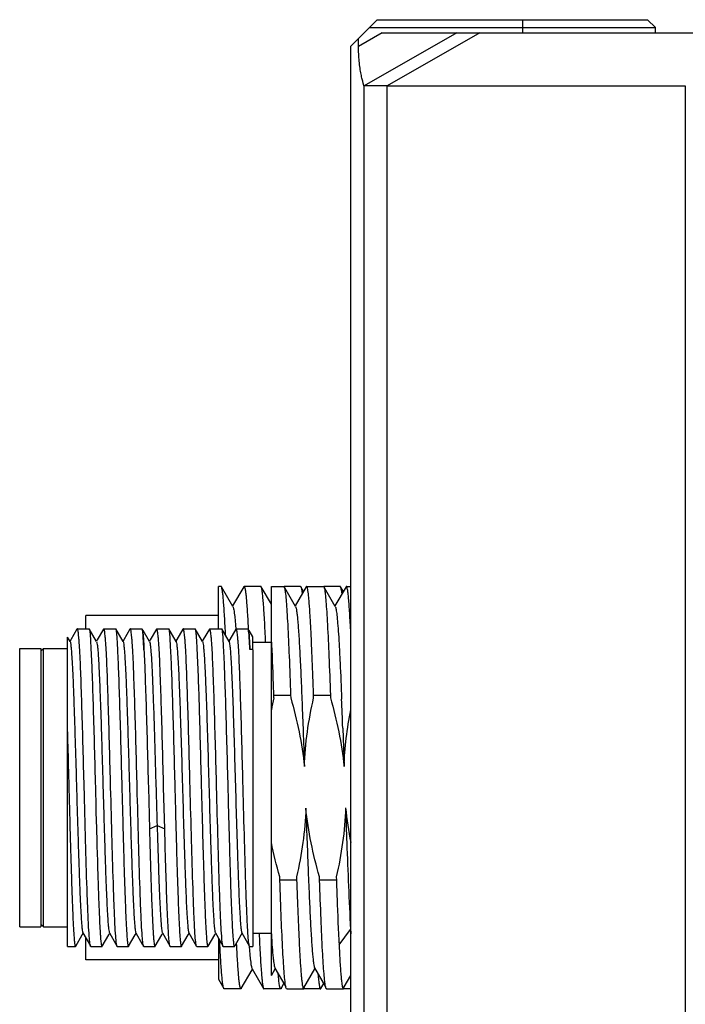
# Model space of a CAD drawing. Header units: millimetres. Extents: x 139 to 470, y 107 to 343.
# Tile 12 of 20: x 246.9 to 253.19, y 313.19 to 322.48. Entities that reach past the tile are written whole.
import ezdxf

# ---------------------------------------------------------------- set-up
doc = ezdxf.new("R2010")
doc.units = ezdxf.units.MM
doc.header["$LTSCALE"] = 32.67
doc.layers.add('00_COMPONENTS', color=7, linetype='CONTINUOUS')

msp = doc.modelspace()

# ---------------------------------------------------------------- linework, layer by layer
at = {"layer": '00_COMPONENTS', "color": 7}
for p, q in [((250.0281, 322.2305), (250.2781, 322.4805)), ((250.2781, 322.4805), (252.8281, 322.4805)), ((252.8281, 322.4805), (252.9031, 322.4055)), ((251.0281, 322.3555), (250.1531, 321.8555)), ((250.2031, 322.4055), (252.9031, 322.4055)), ((250.3227, 322.3555), (270.7024, 322.3555)), ((252.9031, 322.3555), (252.9031, 322.4055)), ((250.1009, 322.2288), (250.1009, 322.3033)), ((250.0281, 308.2305), (250.0281, 322.2305)), ((250.1531, 309.2305), (250.1531, 321.8555)), ((250.3728, 321.8555), (253.1834, 321.8555)), ((248.7781, 316.7305), (248.7781, 317.1305)), ((248.8038, 317.1305), (248.7781, 317.1305)), ((248.9159, 316.9396), (248.8072, 317.1275)), ((249.0173, 317.1277), (248.9122, 316.946)), ((249.1789, 317.1305), (249.0205, 317.1305)), ((249.2781, 316.9617), (249.182, 317.1278)), ((249.2781, 316.69), (249.2781, 317.1305)), ((249.2781, 317.1305), (249.3951, 317.1305)), ((249.395, 317.1305), (249.3951, 317.1305)), ((249.5537, 317.1305), (249.3981, 317.1305)), ((249.5067, 316.9398), (249.4046, 317.1164)), ((249.6079, 317.1271), (249.5045, 316.9483)), ((249.5826, 317.0834), (249.5571, 317.1275)), ((249.6118, 317.1305), (249.7701, 317.1305)), ((249.7699, 317.1305), (249.7701, 317.1305)), ((249.929, 317.1305), (249.773, 317.1305)), ((249.8817, 316.9398), (249.7795, 317.1163)), ((249.9828, 317.1271), (249.878, 316.946)), ((249.9577, 317.0837), (249.9323, 317.1276)), ((249.9865, 317.1305), (249.9867, 317.1305)), ((249.9867, 317.1305), (250.0281, 317.1305)), ((249.5045, 316.9483), (249.5031, 316.946)), ((247.5281, 316.7305), (247.5281, 316.8555)), ((248.7781, 316.8555), (247.5281, 316.8555)), ((247.4437, 316.7284), (247.3854, 316.6275)), ((247.4461, 316.7305), (247.5581, 316.7305)), ((247.6288, 316.6093), (247.5595, 316.7293)), ((247.6937, 316.7284), (247.6354, 316.6275)), ((247.6962, 316.7305), (247.6937, 316.7284)), ((247.6962, 316.7305), (247.8081, 316.7305)), ((247.8788, 316.6093), (247.8094, 316.7293)), ((247.9437, 316.7284), (247.8854, 316.6276)), ((247.9461, 316.7305), (247.9437, 316.7284)), ((247.9461, 316.7305), (248.0581, 316.7305)), ((248.0599, 316.7283), (248.0596, 316.7291)), ((248.0689, 316.7129), (248.0604, 316.7276)), ((248.1288, 316.6093), (248.0689, 316.7129)), ((248.1937, 316.7284), (248.1354, 316.6275)), ((248.1961, 316.7305), (248.1937, 316.7284)), ((248.1961, 316.7305), (248.3082, 316.7305)), ((248.3789, 316.6092), (248.3095, 316.7293)), ((248.4437, 316.7284), (248.3858, 316.6281)), ((248.4462, 316.7305), (248.4437, 316.7284)), ((248.4462, 316.7305), (248.5582, 316.7305)), ((248.6289, 316.6093), (248.5595, 316.7293)), ((248.6937, 316.7284), (248.6358, 316.6281)), ((248.6962, 316.7305), (248.6937, 316.7284)), ((248.6962, 316.7305), (248.8081, 316.7305)), ((248.8788, 316.6093), (248.8094, 316.7293)), ((248.9437, 316.7284), (248.8858, 316.6281)), ((248.9417, 316.7377), (248.9425, 316.7264)), ((248.9462, 316.7305), (248.9437, 316.7284)), ((248.9462, 316.7305), (249.0581, 316.7305)), ((249.0598, 316.7284), (249.0595, 316.7291)), ((249.0597, 316.7358), (249.06, 316.7307)), ((249.06, 316.7307), (249.06, 316.7289)), ((249.0689, 316.713), (249.0604, 316.7277)), ((249.1031, 316.6538), (249.0689, 316.713)), ((249.2784, 316.6844), (249.2781, 316.69)), ((249.2781, 313.4572), (249.2781, 316.6842)), ((247.3531, 313.7305), (247.3531, 316.6529)), ((247.3789, 316.6093), (247.3537, 316.6529)), ((247.3854, 316.6275), (247.3769, 316.6127)), ((247.6354, 316.6275), (247.6269, 316.6127)), ((247.8854, 316.6276), (247.8768, 316.6127)), ((248.1354, 316.6275), (248.1269, 316.6127)), ((248.3858, 316.6281), (248.3769, 316.6127)), ((248.6358, 316.6281), (248.6269, 316.6127)), ((248.8858, 316.6281), (248.8769, 316.6127)), ((249.1031, 316.5419), (249.1031, 316.6538)), ((249.1031, 316.6055), (249.2781, 316.6055)), ((246.9031, 316.543), (247.1031, 316.543)), ((246.9031, 313.918), (246.9031, 316.5429)), ((247.1031, 316.518), (247.1281, 316.543)), ((247.1031, 316.5429), (247.1031, 313.918)), ((247.1281, 313.918), (247.1281, 316.543)), ((247.1281, 316.543), (247.3531, 316.543)), ((249.1031, 316.5348), (249.0755, 316.5348)), ((249.1031, 316.5348), (249.1031, 313.7305)), ((249.3018, 316.1036), (249.4603, 316.1036)), ((249.3025, 316.0787), (249.3018, 316.1036)), ((249.4603, 316.1036), (249.461, 316.0789)), ((249.6768, 316.1036), (249.8353, 316.1036)), ((249.6775, 316.0792), (249.6768, 316.1036)), ((249.8353, 316.1036), (249.836, 316.0792)), ((247.3531, 315.7567), (247.3532, 315.7547)), ((249.952, 315.7925), (249.965, 315.43)), ((247.6172, 315.234), (247.6223, 315.0391)), ((248.1172, 315.234), (248.1277, 314.8385)), ((248.2616, 315.2327), (248.2615, 315.234)), ((248.272, 314.8408), (248.2616, 315.2327)), ((247.6223, 315.0391), (247.6225, 315.0323)), ((247.6225, 315.0323), (247.6263, 314.8898)), ((247.6263, 314.8898), (247.6265, 314.8824)), ((247.6265, 314.8824), (247.6266, 314.8798)), ((247.6266, 314.8798), (247.6319, 314.6877)), ((248.2721, 314.8385), (248.272, 314.8408)), ((247.6319, 314.6877), (247.6321, 314.6793)), ((247.6321, 314.6793), (247.6362, 314.5401)), ((249.3585, 314.3573), (249.3576, 314.3894)), ((249.517, 314.3573), (249.3585, 314.3573)), ((249.5161, 314.3888), (249.517, 314.3573)), ((249.7335, 314.3573), (249.7326, 314.3888)), ((249.892, 314.3573), (249.7335, 314.3573)), ((249.8911, 314.389), (249.892, 314.3573)), ((246.9031, 313.918), (247.1031, 313.918)), ((247.1031, 313.943), (247.1281, 313.918)), ((247.1281, 313.918), (247.3531, 313.918)), ((247.4315, 313.7335), (247.4939, 313.8414)), ((247.4939, 313.8414), (247.5019, 313.8553)), ((247.4999, 313.8587), (247.57, 313.7375)), ((247.5281, 313.6055), (247.5281, 313.8099)), ((247.6815, 313.7336), (247.7439, 313.8414)), ((247.7439, 313.8414), (247.7519, 313.8553)), ((247.7499, 313.8587), (247.8103, 313.7541)), ((247.9315, 313.7336), (247.9939, 313.8415)), ((247.9939, 313.8415), (248.0019, 313.8553)), ((247.9999, 313.8588), (248.0603, 313.7541)), ((248.1815, 313.7336), (248.2437, 313.8412)), ((248.2437, 313.8412), (248.2519, 313.8553)), ((248.2499, 313.8587), (248.3201, 313.7372)), ((248.4315, 313.7336), (248.4937, 313.8411)), ((248.4937, 313.8411), (248.5019, 313.8553)), ((248.4999, 313.8587), (248.57, 313.7375)), ((248.6815, 313.7335), (248.7437, 313.8411)), ((248.7437, 313.8411), (248.7519, 313.8553)), ((248.7499, 313.8587), (248.82, 313.7375)), ((248.7781, 313.8099), (248.7781, 313.4227)), ((248.9353, 313.7402), (248.9937, 313.8412)), ((248.9937, 313.8412), (249.0018, 313.8553)), ((248.9999, 313.8587), (249.07, 313.7375)), ((249.1031, 313.8555), (249.2781, 313.8555)), ((247.3531, 313.7305), (247.4294, 313.7305)), ((247.4309, 313.7326), (247.4315, 313.7335)), ((247.5738, 313.7305), (247.6794, 313.7305)), ((247.8103, 313.7541), (247.8199, 313.7375)), ((247.8238, 313.7305), (247.9294, 313.7305)), ((248.0603, 313.7541), (248.07, 313.7375)), ((248.0738, 313.7305), (248.1794, 313.7305)), ((248.1814, 313.7335), (248.1819, 313.7345)), ((248.3238, 313.7305), (248.4294, 313.7305)), ((248.4314, 313.7334), (248.4319, 313.7343)), ((248.5738, 313.7305), (248.6794, 313.7305)), ((248.6808, 313.7326), (248.6814, 313.7335)), ((248.8238, 313.7305), (248.9294, 313.7305)), ((248.9314, 313.7334), (248.9318, 313.7343)), ((248.9315, 313.7336), (248.9353, 313.7402)), ((248.9516, 313.7344), (248.9501, 313.7653)), ((248.9521, 313.7252), (248.9516, 313.7344)), ((249.0738, 313.7305), (249.1031, 313.7305)), ((248.7781, 313.6055), (247.5281, 313.6055)), ((249.0961, 313.5212), (249.2048, 313.3333)), ((249.2781, 313.4572), (249.3154, 313.5218)), ((249.312, 313.5281), (249.4148, 313.3504)), ((249.5856, 313.3405), (249.6899, 313.5209)), ((249.6869, 313.5283), (249.7897, 313.3506)), ((248.9945, 313.3333), (249.0976, 313.5116)), ((249.0976, 313.5116), (249.0996, 313.5151)), ((249.9669, 313.3514), (250.0281, 313.4572)), ((248.7781, 313.4226), (248.8298, 313.3333)), ((249.3698, 313.3333), (249.3972, 313.3808)), ((249.7448, 313.3333), (249.7722, 313.3808)), ((249.9605, 313.3403), (249.9669, 313.3514)), ((248.9912, 313.3305), (248.833, 313.3305)), ((249.3664, 313.3305), (249.208, 313.3305)), ((249.4235, 313.3305), (249.582, 313.3305)), ((249.7415, 313.3305), (249.583, 313.3305)), ((249.7985, 313.3305), (249.957, 313.3305)), ((250.0281, 313.3305), (249.9583, 313.3305))]:
    msp.add_line(p, q, dxfattribs=at)
at = {"layer": '00_COMPONENTS', "color": 4}
for p, q in [((251.6531, 322.3555), (251.6531, 322.4805)), ((250.3227, 322.3555), (250.1009, 322.2288)), ((251.2461, 322.3555), (250.3711, 321.8555)), ((250.3728, 309.2305), (250.3728, 321.8555)), ((253.1834, 321.8555), (253.1834, 309.2305)), ((248.1277, 314.8408), (248.1999, 314.8735)), ((248.1999, 314.8735), (248.2721, 314.8408)), ((249.9174, 313.7459), (250.0257, 313.893)), ((250.0258, 313.893), (250.0281, 313.8898))]:
    msp.add_line(p, q, dxfattribs=at)
at = {"layer": '00_COMPONENTS', "color": 7}
for centre, radius, start, end in [((248.0536, 316.726), 0.00674, 27.44368, 30.50353), ((249.0536, 316.726), 0.00673, 27.52431, 30.31405), ((253.2488, 315.1738), 4.0487, 167.08543, 168.73542), ((181.6803, 313.3245), 68.3163, 2.070314, 2.300808), ((253.2944, 315.3764), 3.3329, 185.81428, 191.46118), ((263.5432, 314.6541), 13.539, 183.22257, 183.40214), ((255.075, 314.1656), 6.0211, 184.06239, 184.21416)]:
    msp.add_arc(centre, radius, start, end, dxfattribs=at)
for centre, start_param, end_param in [((250.9031, 322.284), -2.517199, -2.514002), ((253.7138, 322.284), -2.514002, -2.510806)]:
    msp.add_ellipse(centre, major_axis=(0.7407, 0.3469), ratio=0.339762, start_param=start_param, end_param=end_param, dxfattribs=at)
for points, knots in [([(250.1531, 321.8555), (250.1529, 321.8554), (250.1527, 321.8564), (250.1522, 321.8573), (250.1515, 321.8598), (250.1505, 321.8628), (250.1493, 321.8668), (250.1479, 321.8717), (250.1462, 321.8775), (250.1436, 321.887), (250.1399, 321.9008), (250.1352, 321.9199), (250.1302, 321.9419), (250.1251, 321.9668), (250.1201, 321.9942), (250.1136, 322.0348), (250.1069, 322.0893), (250.102, 322.1579), (250.1009, 322.2049), (250.1009, 322.2288)], [0, 0, 0, 0, 0.001218, 0.004915, 0.011105, 0.019772, 0.030895, 0.044444, 0.060381, 0.078662, 0.122037, 0.174068, 0.234137, 0.301524, 0.375413, 0.454924, 0.627123, 0.810936, 1, 1, 1, 1]), ([(250.3711, 321.8555), (250.3548, 321.8555), (250.324, 321.8557), (250.2808, 321.8562), (250.2435, 321.8566), (250.2162, 321.8567), (250.1976, 321.8567), (250.1861, 321.8566), (250.1764, 321.8564), (250.1683, 321.8562), (250.162, 321.856), (250.1579, 321.8558), (250.1554, 321.8557), (250.1542, 321.8555), (250.1534, 321.8556), (250.1531, 321.8555)], [0, 0, 0, 0, 0.224195, 0.423148, 0.594968, 0.738025, 0.798334, 0.850968, 0.895805, 0.93274, 0.961687, 0.982577, 0.989984, 0.995359, 1, 1, 1, 1]), ([(248.8073, 317.1275), (248.8071, 317.128), (248.8063, 317.1292), (248.805, 317.1305), (248.804, 317.1305)], [0, 0, 0, 0, 0.339865, 1, 1, 1, 1]), ([(248.8462, 316.6661), (248.8433, 316.7277), (248.8388, 316.8146), (248.832, 316.923), (248.8272, 316.9875), (248.8225, 317.04), (248.8179, 317.0805), (248.8132, 317.1083), (248.8099, 317.1229), (248.8073, 317.1275)], [0, 0, 0, 0, 0.398539, 0.563016, 0.702776, 0.81692, 0.904721, 0.965733, 1, 1, 1, 1]), ([(249.0173, 317.1277), (249.0175, 317.1281), (249.0183, 317.1293), (249.0196, 317.1305), (249.0205, 317.1305)], [0, 0, 0, 0, 0.336693, 1, 1, 1, 1]), ([(249.0205, 317.1305), (249.0215, 317.1305), (249.0238, 317.1283), (249.0272, 317.1198), (249.0314, 317.1009), (249.0359, 317.0692), (249.0407, 317.0251), (249.0455, 316.969), (249.0503, 316.9012), (249.0551, 316.8222), (249.0582, 316.7658), (249.0597, 316.7358)], [0, 0, 0, 0, 0.007332, 0.020829, 0.070366, 0.150928, 0.262334, 0.40395, 0.574877, 0.774003, 1, 1, 1, 1]), ([(249.1821, 317.1278), (249.1819, 317.1282), (249.1811, 317.1294), (249.1799, 317.1305), (249.1789, 317.1305)], [0, 0, 0, 0, 0.334136, 1, 1, 1, 1]), ([(249.2244, 316.6057), (249.2212, 316.6755), (249.2164, 316.7742), (249.209, 316.8973), (249.2038, 316.9706), (249.1986, 317.0301), (249.1937, 317.0758), (249.1885, 317.1066), (249.185, 317.1229), (249.1821, 317.1278)], [0, 0, 0, 0, 0.399901, 0.565119, 0.705411, 0.819713, 0.907188, 0.967277, 1, 1, 1, 1]), ([(249.3951, 317.1305), (249.3954, 317.1305), (249.3973, 317.1299), (249.3983, 317.128), (249.3989, 317.1266)], [0, 0, 0, 0, 0.175168, 1, 1, 1, 1]), ([(249.3989, 317.1266), (249.3995, 317.1255), (249.4019, 317.1193), (249.4034, 317.1128), (249.4044, 317.1074)], [0, 0, 0, 0, 0.178872, 1, 1, 1, 1]), ([(249.4044, 317.1074), (249.4076, 317.0918), (249.4127, 317.0519), (249.4194, 316.9797), (249.4261, 316.8835), (249.436, 316.7116), (249.4477, 316.449), (249.456, 316.2263), (249.4603, 316.1036)], [0, 0, 0, 0, 0.047595, 0.119966, 0.216214, 0.335062, 0.633812, 1, 1, 1, 1]), ([(249.5538, 317.1305), (249.554, 317.1305), (249.5556, 317.1301), (249.5565, 317.1286), (249.5571, 317.1275)], [0, 0, 0, 0, 0.186992, 1, 1, 1, 1]), ([(249.5571, 317.1275), (249.5586, 317.125), (249.5611, 317.1176), (249.5661, 317.0958), (249.5685, 317.0765), (249.5702, 317.062)], [0, 0, 0, 0, 0.133764, 0.344455, 1, 1, 1, 1]), ([(249.6116, 317.1305), (249.6113, 317.1304), (249.6096, 317.1299), (249.6086, 317.1283), (249.6079, 317.1271)], [0, 0, 0, 0, 0.187529, 1, 1, 1, 1]), ([(249.6768, 316.1036), (249.6742, 316.1775), (249.6691, 316.3186), (249.6611, 316.5187), (249.6531, 316.6948), (249.6452, 316.8435), (249.6382, 316.9492), (249.6325, 317.0179), (249.6284, 317.0572), (249.6246, 317.0877), (249.6205, 317.1105), (249.6175, 317.1229), (249.6137, 317.1305), (249.6117, 317.1305)], [0, 0, 0, 0, 0.215212, 0.410662, 0.582666, 0.728068, 0.844165, 0.890545, 0.928854, 0.958939, 0.980703, 0.994167, 1, 1, 1, 1]), ([(249.7701, 317.1305), (249.7704, 317.1305), (249.7724, 317.1298), (249.7734, 317.1277), (249.7741, 317.1262)], [0, 0, 0, 0, 0.17175, 1, 1, 1, 1]), ([(249.7741, 317.1262), (249.7746, 317.1252), (249.777, 317.1191), (249.7784, 317.1127), (249.7795, 317.1074)], [0, 0, 0, 0, 0.181648, 1, 1, 1, 1]), ([(249.7795, 317.1074), (249.7826, 317.0918), (249.7877, 317.0518), (249.7944, 316.9797), (249.8011, 316.8835), (249.811, 316.7115), (249.8227, 316.449), (249.831, 316.2263), (249.8353, 316.1036)], [0, 0, 0, 0, 0.047607, 0.119985, 0.216237, 0.335085, 0.633828, 1, 1, 1, 1]), ([(249.9322, 317.1276), (249.932, 317.1281), (249.9312, 317.1293), (249.93, 317.1305), (249.929, 317.1305)], [0, 0, 0, 0, 0.33683, 1, 1, 1, 1]), ([(249.9451, 317.062), (249.9434, 317.0766), (249.9409, 317.0959), (249.9361, 317.1177), (249.9337, 317.1251), (249.9322, 317.1276)], [0, 0, 0, 0, 0.657142, 0.867409, 1, 1, 1, 1]), ([(249.9865, 317.1305), (249.9854, 317.1304), (249.9839, 317.129), (249.983, 317.1276), (249.9828, 317.1271)], [0, 0, 0, 0, 0.668823, 1, 1, 1, 1]), ([(250.0281, 316.69), (250.0265, 316.7234), (250.0232, 316.7861), (250.0181, 316.8742), (250.013, 316.9498), (250.008, 317.0125), (250.003, 317.0619), (249.9982, 317.0972), (249.9937, 317.1185), (249.9902, 317.1279), (249.9877, 317.1305), (249.9867, 317.1305)], [0, 0, 0, 0, 0.225392, 0.424352, 0.595417, 0.737323, 0.849051, 0.929875, 0.979486, 0.992906, 1, 1, 1, 1]), ([(248.9159, 316.9396), (248.9174, 316.9371), (248.9198, 316.93), (248.9246, 316.9092), (248.9299, 316.8708), (248.936, 316.8105), (248.9397, 316.764), (248.9417, 316.7377)], [0, 0, 0, 0, 0.042979, 0.10945, 0.31393, 0.611912, 1, 1, 1, 1]), ([(249.5067, 316.9398), (249.5094, 316.9351), (249.513, 316.9202), (249.518, 316.892), (249.5229, 316.851), (249.5281, 316.7979), (249.5332, 316.7328), (249.5404, 316.6239), (249.5493, 316.4624), (249.5595, 316.2419), (249.5695, 315.9908), (249.5799, 315.7168), (249.5866, 315.5272), (249.59, 315.43)], [0, 0, 0, 0, 0.01075, 0.02979, 0.057099, 0.092468, 0.135669, 0.1864, 0.308914, 0.456291, 0.62404, 0.807139, 1, 1, 1, 1]), ([(249.8817, 316.9398), (249.8834, 316.9367), (249.8862, 316.9279), (249.8918, 316.9018), (249.8979, 316.8527), (249.905, 316.7752), (249.9123, 316.6735), (249.9197, 316.5494), (249.9299, 316.3447), (249.9369, 316.1817), (249.9415, 316.0671)], [0, 0, 0, 0, 0.012003, 0.031232, 0.091672, 0.181052, 0.298098, 0.440862, 0.607197, 1, 1, 1, 1]), ([(247.47, 316.5321), (247.4683, 316.5607), (247.4656, 316.6007), (247.4614, 316.6499), (247.4584, 316.6781), (247.4556, 316.6999), (247.4526, 316.7162), (247.4504, 316.7251), (247.4476, 316.7305), (247.4461, 316.7305)], [0, 0, 0, 0, 0.427317, 0.597785, 0.738515, 0.848976, 0.928866, 0.978358, 1, 1, 1, 1]), ([(247.5581, 316.7305), (247.5583, 316.7305), (247.5589, 316.7302), (247.5592, 316.7297), (247.5594, 316.7293)], [0, 0, 0, 0, 0.399544, 1, 1, 1, 1]), ([(247.5594, 316.7293), (247.5605, 316.7275), (247.5619, 316.7214), (247.5639, 316.7098), (247.5658, 316.6928), (247.5688, 316.6597), (247.5721, 316.6056), (247.5744, 316.5588), (247.5757, 316.5321)], [0, 0, 0, 0, 0.033007, 0.092499, 0.17874, 0.291572, 0.595449, 1, 1, 1, 1]), ([(247.72, 316.5321), (247.7183, 316.5607), (247.7156, 316.6007), (247.7113, 316.6499), (247.7084, 316.6781), (247.7056, 316.6999), (247.7026, 316.7162), (247.7004, 316.7251), (247.6976, 316.7305), (247.6962, 316.7305)], [0, 0, 0, 0, 0.427381, 0.597868, 0.738597, 0.849068, 0.928971, 0.978431, 1, 1, 1, 1]), ([(247.8081, 316.7305), (247.8083, 316.7305), (247.8089, 316.7302), (247.8092, 316.7296), (247.8094, 316.7293)], [0, 0, 0, 0, 0.398961, 1, 1, 1, 1]), ([(247.8094, 316.7293), (247.8105, 316.7274), (247.8119, 316.7214), (247.8139, 316.7098), (247.8158, 316.6928), (247.8188, 316.6597), (247.8221, 316.6055), (247.8244, 316.5588), (247.8257, 316.5321)], [0, 0, 0, 0, 0.033109, 0.092654, 0.17892, 0.291755, 0.595577, 1, 1, 1, 1]), ([(247.97, 316.5321), (247.9683, 316.5607), (247.9656, 316.6007), (247.9613, 316.6499), (247.9584, 316.6781), (247.9556, 316.6999), (247.9526, 316.7162), (247.9504, 316.7251), (247.9476, 316.7305), (247.9461, 316.7305)], [0, 0, 0, 0, 0.427323, 0.597776, 0.738477, 0.848929, 0.92883, 0.978344, 1, 1, 1, 1]), ([(248.0594, 316.7294), (248.0592, 316.7297), (248.0589, 316.7302), (248.0583, 316.7305), (248.0581, 316.7305)], [0, 0, 0, 0, 0.59802, 1, 1, 1, 1]), ([(248.064, 316.7079), (248.0637, 316.7103), (248.0626, 316.7171), (248.0617, 316.7241), (248.0599, 316.7283)], [0, 0, 0, 0, 0.345187, 1, 1, 1, 1]), ([(248.0757, 316.5321), (248.074, 316.5685), (248.0709, 316.6271), (248.0669, 316.6858), (248.064, 316.7079)], [0, 0, 0, 0, 0.619617, 1, 1, 1, 1]), ([(248.065, 316.7057), (248.0677, 316.6839), (248.0712, 316.6259), (248.0741, 316.5681), (248.0757, 316.5321)], [0, 0, 0, 0, 0.379979, 1, 1, 1, 1]), ([(248.22, 316.5321), (248.2182, 316.5607), (248.2156, 316.6007), (248.2114, 316.6499), (248.2084, 316.6781), (248.2056, 316.6999), (248.2026, 316.7162), (248.2003, 316.7251), (248.1975, 316.7305), (248.1961, 316.7305)], [0, 0, 0, 0, 0.42724, 0.597655, 0.73833, 0.848765, 0.928661, 0.978246, 1, 1, 1, 1]), ([(248.3082, 316.7305), (248.3085, 316.7305), (248.309, 316.7301), (248.3094, 316.7296), (248.3095, 316.7293)], [0, 0, 0, 0, 0.399927, 1, 1, 1, 1]), ([(248.3095, 316.7293), (248.3106, 316.7274), (248.312, 316.7213), (248.3139, 316.7097), (248.3158, 316.6926), (248.3187, 316.6596), (248.3221, 316.6055), (248.3245, 316.5588), (248.3257, 316.5321)], [0, 0, 0, 0, 0.033177, 0.092843, 0.17921, 0.292092, 0.595858, 1, 1, 1, 1]), ([(248.47, 316.5321), (248.4683, 316.5607), (248.4656, 316.6007), (248.4613, 316.6499), (248.4584, 316.6781), (248.4556, 316.6999), (248.4526, 316.7162), (248.4504, 316.7251), (248.4476, 316.7305), (248.4462, 316.7305)], [0, 0, 0, 0, 0.427385, 0.597875, 0.73861, 0.849085, 0.92899, 0.978447, 1, 1, 1, 1]), ([(248.5582, 316.7305), (248.5584, 316.7305), (248.559, 316.7302), (248.5593, 316.7297), (248.5595, 316.7293)], [0, 0, 0, 0, 0.400992, 1, 1, 1, 1]), ([(248.5595, 316.7293), (248.5606, 316.7275), (248.5619, 316.7214), (248.5639, 316.7098), (248.5658, 316.6928), (248.5687, 316.6597), (248.5722, 316.6056), (248.5745, 316.5588), (248.5756, 316.5321)], [0, 0, 0, 0, 0.03295, 0.092435, 0.17869, 0.291538, 0.595447, 1, 1, 1, 1]), ([(248.72, 316.5321), (248.7183, 316.5607), (248.7156, 316.6007), (248.7113, 316.6499), (248.7084, 316.6781), (248.7056, 316.6999), (248.7026, 316.7162), (248.7004, 316.7251), (248.6976, 316.7305), (248.6962, 316.7305)], [0, 0, 0, 0, 0.427383, 0.597874, 0.73861, 0.849086, 0.928993, 0.978451, 1, 1, 1, 1]), ([(248.8081, 316.7305), (248.8083, 316.7305), (248.8089, 316.7302), (248.8092, 316.7297), (248.8094, 316.7293)], [0, 0, 0, 0, 0.399196, 1, 1, 1, 1]), ([(248.8094, 316.7293), (248.8105, 316.7275), (248.8119, 316.7214), (248.8139, 316.7098), (248.8158, 316.6928), (248.8188, 316.6598), (248.8221, 316.6056), (248.8244, 316.5588), (248.8256, 316.5321)], [0, 0, 0, 0, 0.033005, 0.092478, 0.178704, 0.291528, 0.595411, 1, 1, 1, 1]), ([(248.97, 316.5321), (248.9683, 316.5607), (248.9656, 316.6007), (248.9614, 316.6499), (248.9584, 316.6781), (248.9556, 316.6999), (248.9526, 316.7162), (248.9504, 316.7251), (248.9476, 316.7305), (248.9462, 316.7305)], [0, 0, 0, 0, 0.427381, 0.59787, 0.738605, 0.849083, 0.928991, 0.978452, 1, 1, 1, 1]), ([(249.0594, 316.7294), (249.0592, 316.7297), (249.0589, 316.7302), (249.0583, 316.7305), (249.0581, 316.7305)], [0, 0, 0, 0, 0.599008, 1, 1, 1, 1]), ([(249.0639, 316.7082), (249.0636, 316.7106), (249.0625, 316.7173), (249.0616, 316.7243), (249.0598, 316.7284)], [0, 0, 0, 0, 0.345626, 1, 1, 1, 1]), ([(249.0755, 316.5348), (249.0739, 316.5707), (249.0708, 316.6285), (249.0667, 316.6864), (249.0639, 316.7082)], [0, 0, 0, 0, 0.619677, 1, 1, 1, 1]), ([(249.0649, 316.7062), (249.0676, 316.6846), (249.071, 316.6274), (249.0739, 316.5702), (249.0755, 316.5348)], [0, 0, 0, 0, 0.379695, 1, 1, 1, 1]), ([(249.3018, 316.1036), (249.2999, 316.1575), (249.2929, 316.3511), (249.2851, 316.5447), (249.2784, 316.6844)], [0, 0, 0, 0, 0.278307, 1, 1, 1, 1]), ([(247.3789, 316.6093), (247.3811, 316.6054), (247.3832, 316.5922), (247.3868, 316.5673), (247.3902, 316.5299), (247.3939, 316.4813), (247.3977, 316.4214), (247.4033, 316.3208), (247.4098, 316.1716), (247.4167, 315.9684), (247.4243, 315.7387), (247.432, 315.491), (247.4392, 315.2339), (247.4463, 314.9768), (247.4542, 314.729), (247.4616, 314.4995), (247.4686, 314.2964), (247.475, 314.1471), (247.4806, 314.0462), (247.4844, 313.9861), (247.488, 313.9375), (247.4913, 313.9006), (247.495, 313.876), (247.4974, 313.8631), (247.4996, 313.8593)], [0, 0, 0, 0, 0.004869, 0.014154, 0.027771, 0.045565, 0.067381, 0.093066, 0.155313, 0.230107, 0.314529, 0.405599, 0.500123, 0.594631, 0.685781, 0.770216, 0.844813, 0.907136, 0.932981, 0.954911, 0.972661, 0.986102, 0.995204, 1, 1, 1, 1]), ([(247.6285, 316.6087), (247.6307, 316.6049), (247.6331, 316.592), (247.637, 316.5674), (247.6406, 316.5304), (247.6444, 316.4819), (247.648, 316.4218), (247.653, 316.3209), (247.6594, 316.1716), (247.6671, 315.9686), (247.6745, 315.7391), (247.6815, 315.4912), (247.6891, 315.2342), (247.6969, 314.9772), (247.704, 314.7294), (247.7111, 314.4998), (247.7189, 314.2966), (247.7253, 314.1472), (247.7304, 314.0465), (247.734, 313.9867), (247.7378, 313.938), (247.7412, 313.9007), (247.7452, 313.8757), (247.7476, 313.8626), (247.7499, 313.8587)], [0, 0, 0, 0, 0.004815, 0.013938, 0.027388, 0.04512, 0.067028, 0.092866, 0.155203, 0.229797, 0.314198, 0.405336, 0.499834, 0.594349, 0.685409, 0.769805, 0.8446, 0.906911, 0.932613, 0.954433, 0.972221, 0.985829, 0.995116, 1, 1, 1, 1]), ([(247.8788, 316.6092), (247.8811, 316.6054), (247.8834, 316.5924), (247.8872, 316.5676), (247.8905, 316.5304), (247.8943, 316.4817), (247.898, 316.4218), (247.9033, 316.321), (247.9098, 316.1718), (247.9171, 315.9687), (247.9244, 315.7391), (247.9319, 315.4913), (247.9394, 315.2343), (247.9468, 314.9773), (247.9542, 314.7295), (247.9616, 314.4998), (247.9689, 314.2966), (247.9753, 314.1473), (247.9806, 314.0464), (247.9843, 313.9864), (247.9881, 313.9377), (247.9915, 313.9005), (247.9952, 313.8757), (247.9976, 313.8627), (247.9998, 313.8589)], [0, 0, 0, 0, 0.004805, 0.014004, 0.027559, 0.045359, 0.067235, 0.092988, 0.155238, 0.229938, 0.314344, 0.405424, 0.499912, 0.594406, 0.685502, 0.769928, 0.844634, 0.906943, 0.932739, 0.954631, 0.972432, 0.985978, 0.995173, 1, 1, 1, 1]), ([(248.1286, 316.6089), (248.1313, 316.6039), (248.1338, 316.5869), (248.1385, 316.5542), (248.1426, 316.5047), (248.1472, 316.4396), (248.1513, 316.3593), (248.1572, 316.2252), (248.1647, 316.0292), (248.1738, 315.767), (248.1821, 315.4784), (248.1907, 315.1775), (248.1969, 314.9745), (248.1999, 314.8735)], [0, 0, 0, 0, 0.009764, 0.02896, 0.057495, 0.095201, 0.141741, 0.196402, 0.32692, 0.480308, 0.649373, 0.825494, 1, 1, 1, 1]), ([(248.3789, 316.6092), (248.3811, 316.6054), (248.3834, 316.5924), (248.3872, 316.5675), (248.3906, 316.5303), (248.3944, 316.4816), (248.3981, 316.4215), (248.4033, 316.3206), (248.4114, 316.1335), (248.4212, 315.8466), (248.4321, 315.4867), (248.443, 315.1063), (248.4523, 314.7904), (248.4599, 314.5507), (248.4655, 314.3893), (248.4711, 314.245), (248.4766, 314.1208), (248.4821, 314.0192), (248.4869, 313.9496), (248.491, 313.9068), (248.4937, 313.8846), (248.4964, 313.8693), (248.4984, 313.8613), (248.4999, 313.8587)], [0, 0, 0, 0, 0.00484, 0.014054, 0.027622, 0.045428, 0.067318, 0.093114, 0.15544, 0.271341, 0.405683, 0.547641, 0.685749, 0.74985, 0.808867, 0.861646, 0.907087, 0.944269, 0.972495, 0.983043, 0.991142, 0.996787, 1, 1, 1, 1]), ([(248.6289, 316.6093), (248.6311, 316.6055), (248.6334, 316.5925), (248.6372, 316.5677), (248.6406, 316.5306), (248.6444, 316.4819), (248.648, 316.4219), (248.6533, 316.3211), (248.6614, 316.134), (248.6712, 315.8472), (248.6821, 315.4872), (248.693, 315.1068), (248.7023, 314.7908), (248.7099, 314.551), (248.7155, 314.3895), (248.7211, 314.2452), (248.7266, 314.1209), (248.7322, 314.0192), (248.7369, 313.9496), (248.741, 313.9068), (248.7437, 313.8846), (248.7464, 313.8693), (248.7484, 313.8612), (248.7499, 313.8587)], [0, 0, 0, 0, 0.004815, 0.013992, 0.027525, 0.045308, 0.067187, 0.09296, 0.155253, 0.271139, 0.405494, 0.547479, 0.685632, 0.749747, 0.808793, 0.861591, 0.90704, 0.944251, 0.972473, 0.983018, 0.991127, 0.996783, 1, 1, 1, 1]), ([(248.8788, 316.6093), (248.881, 316.6055), (248.8834, 316.5925), (248.8872, 316.5678), (248.8906, 316.5306), (248.8944, 316.482), (248.898, 316.422), (248.9034, 316.3212), (248.9114, 316.1341), (248.9213, 315.8473), (248.9321, 315.4873), (248.943, 315.1068), (248.9523, 314.7908), (248.9599, 314.551), (248.9656, 314.3895), (248.9711, 314.2452), (248.9766, 314.1209), (248.9822, 314.0192), (248.9869, 313.9496), (248.991, 313.9068), (248.9937, 313.8845), (248.9965, 313.8693), (248.9984, 313.8612), (248.9999, 313.8587)], [0, 0, 0, 0, 0.004805, 0.013968, 0.027502, 0.045294, 0.067164, 0.092927, 0.155229, 0.271107, 0.40547, 0.547462, 0.68562, 0.749741, 0.808796, 0.861585, 0.907046, 0.944259, 0.972471, 0.983023, 0.991141, 0.996796, 1, 1, 1, 1]), ([(247.5115, 315.234), (247.5049, 315.4841), (247.4958, 315.8377), (247.4817, 316.2704), (247.4742, 316.453), (247.47, 316.5321)], [0, 0, 0, 0, 0.577883, 0.816899, 1, 1, 1, 1]), ([(247.5757, 316.5321), (247.5799, 316.453), (247.5873, 316.2704), (247.6014, 315.8377), (247.6106, 315.4841), (247.6172, 315.234)], [0, 0, 0, 0, 0.183101, 0.422117, 1, 1, 1, 1]), ([(247.7615, 315.234), (247.7549, 315.4841), (247.7458, 315.8377), (247.7317, 316.2704), (247.7242, 316.453), (247.72, 316.5321)], [0, 0, 0, 0, 0.577883, 0.816899, 1, 1, 1, 1]), ([(247.8257, 316.5321), (247.8299, 316.453), (247.8373, 316.2704), (247.8514, 315.8377), (247.8606, 315.4841), (247.8672, 315.234)], [0, 0, 0, 0, 0.183101, 0.422117, 1, 1, 1, 1]), ([(248.0115, 315.234), (248.0049, 315.4841), (247.9958, 315.8377), (247.9817, 316.2704), (247.9742, 316.453), (247.97, 316.5321)], [0, 0, 0, 0, 0.577883, 0.816899, 1, 1, 1, 1]), ([(248.0757, 316.5321), (248.0799, 316.453), (248.0873, 316.2704), (248.1014, 315.8377), (248.1106, 315.4841), (248.1172, 315.234)], [0, 0, 0, 0, 0.183104, 0.422114, 1, 1, 1, 1]), ([(248.2615, 315.234), (248.2549, 315.4841), (248.2458, 315.8377), (248.2317, 316.2704), (248.2242, 316.453), (248.22, 316.5321)], [0, 0, 0, 0, 0.577884, 0.816897, 1, 1, 1, 1]), ([(248.3257, 316.5321), (248.3299, 316.453), (248.3373, 316.2704), (248.3514, 315.8377), (248.3606, 315.4841), (248.3672, 315.234)], [0, 0, 0, 0, 0.183101, 0.422117, 1, 1, 1, 1]), ([(248.5115, 315.234), (248.5049, 315.4841), (248.4958, 315.8377), (248.4817, 316.2704), (248.4742, 316.453), (248.47, 316.5321)], [0, 0, 0, 0, 0.577883, 0.816899, 1, 1, 1, 1]), ([(248.5756, 316.5321), (248.5854, 316.3497), (248.5989, 315.9169), (248.6106, 315.4841), (248.6172, 315.234)], [0, 0, 0, 0, 0.422114, 1, 1, 1, 1]), ([(248.7615, 315.234), (248.7549, 315.4841), (248.7458, 315.8377), (248.7317, 316.2704), (248.7242, 316.453), (248.72, 316.5321)], [0, 0, 0, 0, 0.577883, 0.816899, 1, 1, 1, 1]), ([(248.8256, 316.5321), (248.8299, 316.453), (248.8373, 316.2704), (248.8514, 315.8377), (248.8606, 315.4841), (248.8672, 315.234)], [0, 0, 0, 0, 0.183102, 0.422117, 1, 1, 1, 1]), ([(249.0115, 315.234), (249.0049, 315.4841), (248.9958, 315.8377), (248.9817, 316.2704), (248.9742, 316.453), (248.97, 316.5321)], [0, 0, 0, 0, 0.577883, 0.816899, 1, 1, 1, 1]), ([(247.3532, 315.7547), (247.3543, 315.7125), (247.3592, 315.539), (247.3637, 315.3654), (247.3672, 315.234)], [0, 0, 0, 0, 0.24297, 1, 1, 1, 1]), ([(247.3672, 315.234), (247.3698, 315.1363), (247.3748, 314.9446), (247.3824, 314.6662), (247.39, 314.4096), (247.3965, 314.214), (247.4019, 314.0757), (247.4058, 313.988), (247.4096, 313.9124), (247.4134, 313.8494), (247.4171, 313.7999), (247.4205, 313.767), (247.4232, 313.748), (247.4252, 313.7387), (247.4267, 313.7334), (247.4285, 313.7305), (247.4294, 313.7305)], [0, 0, 0, 0, 0.194679, 0.38195, 0.554599, 0.705979, 0.771837, 0.830272, 0.880723, 0.922708, 0.955829, 0.979785, 0.988265, 0.994404, 0.998235, 1, 1, 1, 1]), ([(247.5662, 313.7575), (247.5629, 313.781), (247.5581, 313.8421), (247.5515, 313.9536), (247.545, 314.1031), (247.5355, 314.3646), (247.5244, 314.7454), (247.516, 315.0645), (247.5115, 315.234)], [0, 0, 0, 0, 0.048098, 0.124398, 0.226675, 0.351902, 0.655738, 1, 1, 1, 1]), ([(247.8162, 313.7579), (247.8129, 313.7815), (247.808, 313.8427), (247.8015, 313.9543), (247.795, 314.1039), (247.7855, 314.3653), (247.7744, 314.7458), (247.766, 315.0646), (247.7615, 315.234)], [0, 0, 0, 0, 0.048272, 0.124687, 0.227023, 0.352254, 0.655966, 1, 1, 1, 1]), ([(247.8672, 315.234), (247.8698, 315.1363), (247.8748, 314.9446), (247.8824, 314.6662), (247.89, 314.4096), (247.8966, 314.214), (247.9019, 314.0757), (247.9058, 313.988), (247.9096, 313.9124), (247.9134, 313.8494), (247.9171, 313.7999), (247.9205, 313.767), (247.9232, 313.748), (247.9252, 313.7387), (247.9267, 313.7334), (247.9285, 313.7305), (247.9294, 313.7305)], [0, 0, 0, 0, 0.194678, 0.381946, 0.554595, 0.705978, 0.771836, 0.830271, 0.880722, 0.922706, 0.955827, 0.979783, 0.988264, 0.994403, 0.998234, 1, 1, 1, 1]), ([(248.0662, 313.7577), (248.0629, 313.7812), (248.0581, 313.8424), (248.0515, 313.9539), (248.045, 314.1034), (248.0355, 314.3649), (248.0244, 314.7455), (248.016, 315.0646), (248.0115, 315.234)], [0, 0, 0, 0, 0.048167, 0.124512, 0.226812, 0.352041, 0.655828, 1, 1, 1, 1]), ([(248.3672, 315.234), (248.3698, 315.1363), (248.3748, 314.9446), (248.3824, 314.6662), (248.39, 314.4096), (248.3965, 314.214), (248.4019, 314.0757), (248.4058, 313.988), (248.4096, 313.9124), (248.4134, 313.8494), (248.4171, 313.7999), (248.4205, 313.767), (248.4232, 313.748), (248.4252, 313.7387), (248.4267, 313.7334), (248.4285, 313.7305), (248.4294, 313.7305)], [0, 0, 0, 0, 0.194677, 0.381945, 0.554593, 0.705976, 0.771833, 0.830268, 0.880719, 0.922702, 0.955823, 0.979779, 0.98826, 0.994399, 0.998231, 1, 1, 1, 1]), ([(248.5662, 313.7579), (248.5629, 313.7815), (248.558, 313.8428), (248.5515, 313.9544), (248.545, 314.1039), (248.5355, 314.3654), (248.5244, 314.7458), (248.516, 315.0647), (248.5115, 315.234)], [0, 0, 0, 0, 0.048286, 0.12471, 0.22705, 0.352282, 0.655984, 1, 1, 1, 1]), ([(248.6172, 315.234), (248.6198, 315.1363), (248.6248, 314.9446), (248.6324, 314.6662), (248.64, 314.4096), (248.6465, 314.214), (248.6519, 314.0757), (248.6558, 313.988), (248.6596, 313.9124), (248.6634, 313.8494), (248.6671, 313.7999), (248.6705, 313.767), (248.6732, 313.748), (248.6752, 313.7387), (248.6767, 313.7334), (248.6785, 313.7305), (248.6794, 313.7305)], [0, 0, 0, 0, 0.194678, 0.381948, 0.554597, 0.70598, 0.771837, 0.830272, 0.880722, 0.922707, 0.955827, 0.979783, 0.988264, 0.994403, 0.998234, 1, 1, 1, 1]), ([(248.8162, 313.7574), (248.813, 313.7808), (248.8081, 313.8419), (248.8015, 313.9533), (248.795, 314.1028), (248.7855, 314.3644), (248.7744, 314.7452), (248.766, 315.0644), (248.7615, 315.234)], [0, 0, 0, 0, 0.048036, 0.124294, 0.22655, 0.351776, 0.655656, 1, 1, 1, 1]), ([(248.8672, 315.234), (248.8698, 315.1363), (248.8748, 314.9446), (248.8824, 314.6662), (248.89, 314.4096), (248.8965, 314.214), (248.9019, 314.0757), (248.9058, 313.988), (248.9096, 313.9124), (248.9134, 313.8494), (248.9171, 313.7999), (248.9205, 313.767), (248.9232, 313.748), (248.9252, 313.7387), (248.9267, 313.7334), (248.9285, 313.7305), (248.9294, 313.7305)], [0, 0, 0, 0, 0.194677, 0.381944, 0.554593, 0.705975, 0.771833, 0.830268, 0.880718, 0.922702, 0.955823, 0.979779, 0.98826, 0.994399, 0.998232, 1, 1, 1, 1]), ([(249.0661, 313.758), (249.0629, 313.7815), (249.058, 313.8428), (249.0515, 313.9544), (249.045, 314.104), (249.0355, 314.3654), (249.0244, 314.7458), (249.016, 315.0647), (249.0115, 315.234)], [0, 0, 0, 0, 0.048297, 0.124728, 0.227071, 0.352303, 0.655998, 1, 1, 1, 1]), ([(249.6037, 315.038), (249.6071, 314.9408), (249.6138, 314.7514), (249.624, 314.4776), (249.6343, 314.2266), (249.6444, 314.0061), (249.6532, 313.8447), (249.6605, 313.7357), (249.6656, 313.6706), (249.6707, 313.6174), (249.6756, 313.5763), (249.6806, 313.548), (249.6842, 313.5331), (249.6869, 313.5283)], [0, 0, 0, 0, 0.192739, 0.375771, 0.543427, 0.690768, 0.813324, 0.864037, 0.907263, 0.942713, 0.970098, 0.989188, 1, 1, 1, 1]), ([(249.9787, 315.038), (249.9825, 314.9286), (249.9957, 314.5469), (250.0104, 314.1651), (250.0258, 313.893)], [0, 0, 0, 0, 0.286457, 1, 1, 1, 1]), ([(248.1277, 314.8385), (248.1298, 314.7618), (248.1339, 314.6138), (248.1403, 314.4021), (248.1466, 314.2124), (248.1521, 314.0705), (248.1566, 313.9717), (248.1598, 313.9098), (248.1629, 313.8568), (248.1661, 313.8129), (248.1692, 313.7784), (248.1722, 313.7537), (248.175, 313.7388), (248.1772, 313.7324), (248.1787, 313.7305), (248.1794, 313.7305)], [0, 0, 0, 0, 0.207323, 0.399748, 0.572163, 0.719987, 0.783421, 0.8393, 0.887247, 0.926957, 0.958168, 0.980707, 0.994483, 0.998159, 1, 1, 1, 1]), ([(248.1999, 314.8735), (248.2019, 314.8057), (248.2059, 314.6747), (248.2121, 314.4868), (248.2182, 314.3172), (248.2243, 314.1702), (248.2304, 314.0493), (248.2356, 313.9664), (248.2401, 313.9153), (248.243, 313.889), (248.2461, 313.8711), (248.2482, 313.8616), (248.2499, 313.8587)], [0, 0, 0, 0, 0.200139, 0.386671, 0.554913, 0.700886, 0.820849, 0.911994, 0.946067, 0.972131, 0.99008, 1, 1, 1, 1]), ([(248.3173, 313.7502), (248.3146, 313.7666), (248.3106, 313.8095), (248.3051, 313.8879), (248.2998, 313.9937), (248.2918, 314.1827), (248.2824, 314.4671), (248.2756, 314.7076), (248.2721, 314.8385)], [0, 0, 0, 0, 0.045887, 0.118473, 0.216343, 0.33752, 0.639519, 1, 1, 1, 1]), ([(247.6362, 314.5401), (247.6379, 314.4818), (247.6413, 314.3706), (247.6466, 314.2128), (247.6519, 314.074), (247.6572, 313.9567), (247.6618, 313.8734), (247.6656, 313.8193), (247.6683, 313.7882), (247.6708, 313.7643), (247.6735, 313.7461), (247.6756, 313.7368), (247.6779, 313.7305), (247.6794, 313.7305)], [0, 0, 0, 0, 0.215451, 0.411072, 0.583225, 0.728717, 0.844857, 0.891233, 0.929521, 0.959559, 0.98124, 0.994558, 1, 1, 1, 1]), ([(249.4142, 313.3536), (249.411, 313.3693), (249.406, 313.4093), (249.3993, 313.4815), (249.3926, 313.5777), (249.3827, 313.7496), (249.3711, 314.012), (249.3628, 314.2347), (249.3585, 314.3573)], [0, 0, 0, 0, 0.04767, 0.120094, 0.216372, 0.335228, 0.63393, 1, 1, 1, 1]), ([(249.517, 314.3573), (249.5196, 314.2834), (249.5247, 314.1424), (249.5327, 313.9423), (249.5407, 313.7662), (249.5486, 313.6174), (249.5555, 313.5118), (249.5613, 313.4431), (249.5653, 313.4037), (249.5691, 313.3733), (249.5732, 313.3504), (249.5762, 313.3381), (249.58, 313.3305), (249.582, 313.3305)], [0, 0, 0, 0, 0.215209, 0.410657, 0.582658, 0.728055, 0.844148, 0.890525, 0.92883, 0.958911, 0.980676, 0.994152, 1, 1, 1, 1]), ([(249.7892, 313.3537), (249.786, 313.3694), (249.7809, 313.4094), (249.7743, 313.4816), (249.7676, 313.5778), (249.7577, 313.7497), (249.7461, 314.0121), (249.7378, 314.2347), (249.7335, 314.3573)], [0, 0, 0, 0, 0.047702, 0.120147, 0.216438, 0.335297, 0.63398, 1, 1, 1, 1]), ([(249.892, 314.3573), (249.8941, 314.299), (249.9016, 314.0918), (249.91, 313.8846), (249.9175, 313.7359)], [0, 0, 0, 0, 0.28178, 1, 1, 1, 1]), ([(249.1626, 313.8553), (249.1657, 313.7855), (249.1706, 313.687), (249.178, 313.564), (249.1832, 313.4908), (249.1884, 313.4312), (249.1932, 313.3855), (249.1984, 313.3546), (249.2019, 313.3382), (249.2048, 313.3333)], [0, 0, 0, 0, 0.399409, 0.564496, 0.70474, 0.819082, 0.906685, 0.966988, 1, 1, 1, 1]), ([(249.2781, 313.8509), (249.2807, 313.8082), (249.2856, 313.7328), (249.2926, 313.6452), (249.2988, 313.591), (249.3029, 313.5625), (249.3069, 313.5424), (249.31, 313.5317), (249.312, 313.5281)], [0, 0, 0, 0, 0.395194, 0.696665, 0.810378, 0.89893, 0.962094, 1, 1, 1, 1]), ([(247.4294, 313.7305), (247.4297, 313.7305), (247.4317, 313.7315), (247.4322, 313.7338), (247.4327, 313.7356)], [0, 0, 0, 0, 0.140684, 1, 1, 1, 1]), ([(247.57, 313.7373), (247.5696, 313.7386), (247.568, 313.7453), (247.567, 313.7521), (247.5662, 313.7575)], [0, 0, 0, 0, 0.190703, 1, 1, 1, 1]), ([(247.5738, 313.7305), (247.5729, 313.7305), (247.5711, 313.7332), (247.5704, 313.7356), (247.57, 313.7373)], [0, 0, 0, 0, 0.317945, 1, 1, 1, 1]), ([(247.6794, 313.7305), (247.6797, 313.7305), (247.6817, 313.7315), (247.6822, 313.7339), (247.6827, 313.7356)], [0, 0, 0, 0, 0.140056, 1, 1, 1, 1]), ([(247.6841, 313.7411), (247.6839, 313.7403), (247.6832, 313.7377), (247.6824, 313.7351), (247.6815, 313.7335)], [0, 0, 0, 0, 0.323748, 1, 1, 1, 1]), ([(247.8199, 313.7374), (247.8196, 313.7387), (247.818, 313.7454), (247.8169, 313.7523), (247.8162, 313.7579)], [0, 0, 0, 0, 0.190357, 1, 1, 1, 1]), ([(247.8238, 313.7305), (247.8229, 313.7305), (247.8211, 313.7333), (247.8204, 313.7356), (247.8199, 313.7374)], [0, 0, 0, 0, 0.317906, 1, 1, 1, 1]), ([(247.9294, 313.7305), (247.9297, 313.7305), (247.9317, 313.7315), (247.9322, 313.7339), (247.9327, 313.7356)], [0, 0, 0, 0, 0.139875, 1, 1, 1, 1]), ([(247.9341, 313.7411), (247.9339, 313.7403), (247.9332, 313.7377), (247.9324, 313.7351), (247.9315, 313.7335)], [0, 0, 0, 0, 0.323249, 1, 1, 1, 1]), ([(248.07, 313.7374), (248.0696, 313.7386), (248.068, 313.7453), (248.067, 313.7522), (248.0662, 313.7577)], [0, 0, 0, 0, 0.190583, 1, 1, 1, 1]), ([(248.0738, 313.7305), (248.0729, 313.7305), (248.0711, 313.7333), (248.0704, 313.7356), (248.07, 313.7374)], [0, 0, 0, 0, 0.317965, 1, 1, 1, 1]), ([(248.1794, 313.7305), (248.1797, 313.7305), (248.1817, 313.7315), (248.1822, 313.7339), (248.1827, 313.7356)], [0, 0, 0, 0, 0.139927, 1, 1, 1, 1]), ([(248.18, 313.7321), (248.1803, 313.7322), (248.1809, 313.7326), (248.1812, 313.7331), (248.1814, 313.7335)], [0, 0, 0, 0, 0.405064, 1, 1, 1, 1]), ([(248.3201, 313.7367), (248.3199, 313.7376), (248.3187, 313.742), (248.3179, 313.7466), (248.3173, 313.7502)], [0, 0, 0, 0, 0.200021, 1, 1, 1, 1]), ([(248.3238, 313.7305), (248.323, 313.7305), (248.3212, 313.7329), (248.3206, 313.7351), (248.3201, 313.7367)], [0, 0, 0, 0, 0.322637, 1, 1, 1, 1]), ([(248.4294, 313.7305), (248.4297, 313.7305), (248.4317, 313.7315), (248.4322, 313.7338), (248.4327, 313.7355)], [0, 0, 0, 0, 0.140457, 1, 1, 1, 1]), ([(248.4298, 313.732), (248.4301, 313.732), (248.4308, 313.7324), (248.4312, 313.733), (248.4314, 313.7334)], [0, 0, 0, 0, 0.400628, 1, 1, 1, 1]), ([(248.57, 313.7373), (248.5696, 313.7386), (248.568, 313.7454), (248.5669, 313.7523), (248.5662, 313.7579)], [0, 0, 0, 0, 0.190098, 1, 1, 1, 1]), ([(248.5738, 313.7305), (248.5729, 313.7305), (248.5711, 313.7332), (248.5704, 313.7356), (248.57, 313.7373)], [0, 0, 0, 0, 0.318216, 1, 1, 1, 1]), ([(248.6794, 313.7305), (248.6797, 313.7305), (248.6817, 313.7315), (248.6822, 313.7339), (248.6827, 313.7356)], [0, 0, 0, 0, 0.140225, 1, 1, 1, 1]), ([(248.8298, 313.3333), (248.8272, 313.3378), (248.8238, 313.3522), (248.8191, 313.3794), (248.8146, 313.4192), (248.8097, 313.471), (248.805, 313.5346), (248.7981, 313.6415), (248.7936, 313.7273), (248.7907, 313.788)], [0, 0, 0, 0, 0.03408, 0.094915, 0.182594, 0.296668, 0.43643, 0.600987, 1, 1, 1, 1]), ([(248.82, 313.7373), (248.8196, 313.7386), (248.818, 313.7452), (248.817, 313.752), (248.8162, 313.7574)], [0, 0, 0, 0, 0.190867, 1, 1, 1, 1]), ([(248.8238, 313.7305), (248.8229, 313.7305), (248.8211, 313.7332), (248.8204, 313.7356), (248.82, 313.7373)], [0, 0, 0, 0, 0.318048, 1, 1, 1, 1]), ([(248.9294, 313.7305), (248.9297, 313.7305), (248.9317, 313.7316), (248.9322, 313.734), (248.9327, 313.7357)], [0, 0, 0, 0, 0.139176, 1, 1, 1, 1]), ([(248.9298, 313.732), (248.9301, 313.732), (248.9308, 313.7324), (248.9312, 313.733), (248.9314, 313.7334)], [0, 0, 0, 0, 0.398815, 1, 1, 1, 1]), ([(248.9912, 313.3305), (248.9903, 313.3305), (248.9879, 313.3327), (248.9846, 313.3412), (248.9803, 313.3601), (248.9758, 313.3917), (248.9711, 313.4359), (248.9663, 313.4919), (248.9615, 313.5598), (248.9567, 313.6388), (248.9536, 313.6952), (248.9521, 313.7252)], [0, 0, 0, 0, 0.007334, 0.020833, 0.070374, 0.150938, 0.262343, 0.403958, 0.574882, 0.774006, 1, 1, 1, 1]), ([(249.07, 313.7373), (249.0696, 313.7386), (249.068, 313.7454), (249.0669, 313.7523), (249.0661, 313.758)], [0, 0, 0, 0, 0.189861, 1, 1, 1, 1]), ([(249.0738, 313.7305), (249.0729, 313.7305), (249.0711, 313.7332), (249.0705, 313.7356), (249.07, 313.7373)], [0, 0, 0, 0, 0.318423, 1, 1, 1, 1]), ([(249.0701, 313.7231), (249.0721, 313.6967), (249.0758, 313.65), (249.0821, 313.5898), (249.0875, 313.5514), (249.0923, 313.5308), (249.0946, 313.5237), (249.0961, 313.5212)], [0, 0, 0, 0, 0.389474, 0.688147, 0.891779, 0.957593, 1, 1, 1, 1]), ([(249.9175, 313.7359), (249.919, 313.7051), (249.9221, 313.6472), (249.9269, 313.5661), (249.9318, 313.4964), (249.9366, 313.4388), (249.9414, 313.3934), (249.9459, 313.3609), (249.9502, 313.3415), (249.9537, 313.3328), (249.9561, 313.3305), (249.9571, 313.3305)], [0, 0, 0, 0, 0.225812, 0.42494, 0.59589, 0.73756, 0.849039, 0.929655, 0.979218, 0.992716, 1, 1, 1, 1]), ([(249.3664, 313.3305), (249.3652, 313.3305), (249.3624, 313.3339), (249.3601, 313.3408), (249.3572, 313.3523), (249.3531, 313.3762), (249.348, 313.4173), (249.3448, 313.4531), (249.3431, 313.4739)], [0, 0, 0, 0, 0.025185, 0.075629, 0.155301, 0.264849, 0.573604, 1, 1, 1, 1]), ([(249.7181, 313.4743), (249.7198, 313.4535), (249.723, 313.4176), (249.7281, 313.3764), (249.7322, 313.3524), (249.7352, 313.3408), (249.7374, 313.3339), (249.7402, 313.3305), (249.7415, 313.3305)], [0, 0, 0, 0, 0.426426, 0.735212, 0.844774, 0.924419, 0.97483, 1, 1, 1, 1]), ([(249.4235, 313.3305), (249.421, 313.3305), (249.4169, 313.3409), (249.4154, 313.3478), (249.4142, 313.3536)], [0, 0, 0, 0, 0.292693, 1, 1, 1, 1]), ([(249.5749, 313.3523), (249.5755, 313.3498), (249.5766, 313.3459), (249.5786, 313.3414), (249.5801, 313.3383), (249.5828, 313.3375), (249.5837, 313.3382)], [0, 0, 0, 0, 0.424347, 0.655174, 0.815903, 1, 1, 1, 1]), ([(249.582, 313.3305), (249.5841, 313.3305), (249.5878, 313.3382), (249.5891, 313.3438), (249.5902, 313.3483)], [0, 0, 0, 0, 0.301798, 1, 1, 1, 1]), ([(249.7985, 313.3305), (249.796, 313.3305), (249.7919, 313.3409), (249.7904, 313.3478), (249.7892, 313.3537)], [0, 0, 0, 0, 0.292611, 1, 1, 1, 1]), ([(249.9498, 313.3525), (249.9505, 313.35), (249.9513, 313.3456), (249.9561, 313.3362), (249.9587, 313.3381)], [0, 0, 0, 0, 0.451162, 1, 1, 1, 1]), ([(249.9571, 313.3305), (249.9591, 313.3305), (249.9628, 313.3381), (249.9641, 313.3437), (249.9651, 313.3482)], [0, 0, 0, 0, 0.30193, 1, 1, 1, 1]), ([(248.833, 313.3305), (248.8328, 313.3305), (248.8313, 313.3308), (248.8304, 313.3323), (248.8298, 313.3333)], [0, 0, 0, 0, 0.188223, 1, 1, 1, 1]), ([(248.9945, 313.3333), (248.9943, 313.3329), (248.9935, 313.3317), (248.9922, 313.3305), (248.9912, 313.3305)], [0, 0, 0, 0, 0.336725, 1, 1, 1, 1]), ([(249.2048, 313.3333), (249.205, 313.3328), (249.2058, 313.3317), (249.2071, 313.3305), (249.208, 313.3305)], [0, 0, 0, 0, 0.336215, 1, 1, 1, 1]), ([(249.3697, 313.3333), (249.3695, 313.3329), (249.3687, 313.3317), (249.3674, 313.3305), (249.3664, 313.3305)], [0, 0, 0, 0, 0.337355, 1, 1, 1, 1]), ([(249.7415, 313.3305), (249.7418, 313.3305), (249.7433, 313.3308), (249.7442, 313.3323), (249.7448, 313.3333)], [0, 0, 0, 0, 0.187759, 1, 1, 1, 1])]:
    msp.add_open_spline(points, degree=3, knots=knots, dxfattribs=at)
for points in [[(247.4461, 316.7305), (247.445, 316.7305), (247.4442, 316.7293), (247.4437, 316.7284)], [(249.461, 316.0789), (249.5217, 315.8666), (249.5678, 315.6489), (249.59, 315.4293)], [(249.59, 315.4293), (249.597, 315.6478), (249.6287, 315.8662), (249.6775, 316.0792)], [(249.836, 316.0792), (249.8966, 315.867), (249.9428, 315.6493), (249.965, 315.4297)], [(249.965, 315.4297), (249.9706, 315.609), (249.993, 315.7882), (250.028, 315.9642)], [(249.6037, 315.0383), (249.5968, 314.8199), (249.5649, 314.6018), (249.5161, 314.3888)], [(249.7326, 314.3888), (249.6721, 314.601), (249.626, 314.8187), (249.6037, 315.0383)], [(249.9787, 315.0388), (249.9718, 314.8204), (249.94, 314.602), (249.8911, 314.389)], [(249.3576, 314.3894), (249.3271, 314.4964), (249.3001, 314.6045), (249.2781, 314.7136)], [(247.4315, 313.7335), (247.4321, 313.7346), (247.4325, 313.7358), (247.4329, 313.737)], [(248.6814, 313.7335), (248.6821, 313.7346), (248.6825, 313.7358), (248.6828, 313.737)], [(249.5837, 313.3382), (249.5845, 313.3388), (249.5851, 313.3396), (249.5856, 313.3405)], [(249.9587, 313.3381), (249.9595, 313.3387), (249.96, 313.3395), (249.9605, 313.3403)], [(249.4262, 313.3324), (249.4255, 313.3315), (249.4246, 313.3305), (249.4235, 313.3305)], [(249.8012, 313.3324), (249.8005, 313.3315), (249.7996, 313.3305), (249.7985, 313.3305)]]:
    msp.add_open_spline(points, degree=3, dxfattribs=at)

doc.saveas('drawing.dxf')
